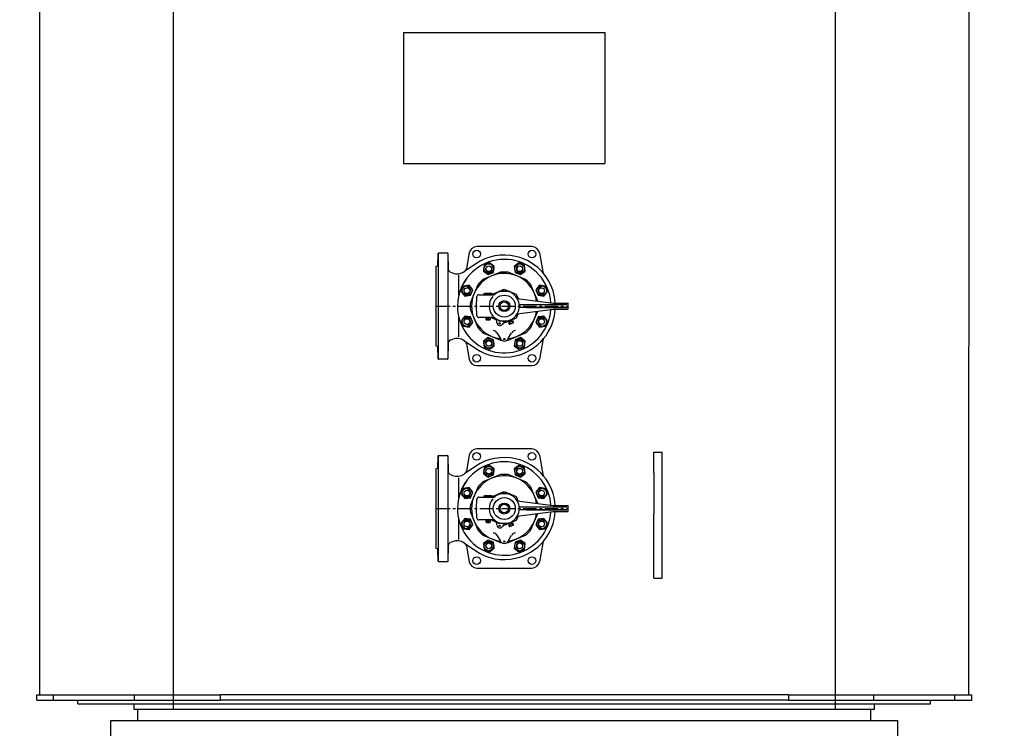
# Model space of a CAD drawing. Header units: millimetres. Extents: x 196 to 1773810, y -221320 to 153872.
# Tile 129 of 256: x 1150410 to 1152726, y -203054 to -201387. Entities that reach past the tile are written whole.
import ezdxf

# ---------------------------------------------------------------- set-up
doc = ezdxf.new("R2010")
doc.units = ezdxf.units.MM
doc.linetypes.add('CENTER', pattern=[50.8, 31.75, -6.35, 6.35, -6.35])
for name, color, linetype, lineweight in [('00_Основной', 163, 'Continuous', 40), ('Эл.линия силовых сетей', 1, 'Continuous', 50), ('中心线', 1, 'CENTER', 25)]:
    doc.layers.add(name, color=color, linetype=linetype, lineweight=lineweight)
doc.styles.add('Times New Roman', font='times.ttf')

msp = doc.modelspace()

# ---------------------------------------------------------------- linework, layer by layer
at = {"color": 252, "lineweight": 30, "ltscale": 10}
for p, q in [((1150772.1, -203009.4, -0.4), (1150772.1, -199006.4, -0.4)), ((1152328.1, -200281.9, -0.4), (1152328.1, -203009.4, -0.4)), ((1151550.1, -203009.4, -0.4), (1150772.1, -203009.4, -0.4)), ((1152328.1, -203009.4, -0.4), (1151550.1, -203009.4, -0.4))]:
    msp.add_line(p, q, dxfattribs=at)
at = {"layer": '00_Основной', "lineweight": 30, "ltscale": 10}
for p, q in [((1150457.2, -198308.2, -0.7), (1150457.2, -202975.1, -0.3)), ((1152642.9, -198308.2, -0.7), (1152642, -202975.1, -0.3)), ((1151313.2, -201417.4, -0.4), (1151313.2, -201725.2, -0.4)), ((1151313.2, -201417.4, -0.4), (1151786.8, -201417.4, -0.4)), ((1151786.8, -201417.4, -0.4), (1151786.8, -201725.2, -0.4)), ((1151313.2, -201725.2, -0.4), (1151786.8, -201725.2, -0.4)), ((1151901.8, -202452.7, -0.4), (1151901.8, -202404.2, -0.4)), ((1151901.8, -202404.2, -0.4), (1151921.2, -202404.2, -0.4)), ((1151921.2, -202452.7, -0.4), (1151921.2, -202404.2, -0.4)), ((1151901.8, -202452.7, -0.4), (1151901.8, -202548.8, -0.4)), ((1151921.2, -202548.8, -0.4), (1151921.2, -202452.7, -0.4)), ((1151901.8, -202700.6, -0.4), (1151901.8, -202548.8, -0.4)), ((1151921.2, -202700.6, -0.4), (1151921.2, -202548.8, -0.4)), ((1151901.8, -202700.6, -0.4), (1151921.2, -202700.6, -0.4)), ((1150450.6, -202975.1, -0.4), (1150490.2, -202975.1, -0.4)), ((1150450.6, -202987.4, -0.4), (1150450.6, -202975.1, -0.4)), ((1150450.6, -202987.4, -0.4), (1150490.2, -202987.4, -0.4)), ((1150490.2, -202975.1, -0.4), (1150680.5, -202975.1, -0.4)), ((1150490.2, -202987.4, -0.4), (1150490.2, -202975.1, -0.4)), ((1150490.2, -202987.4, -0.4), (1150680.5, -202987.4, -0.4)), ((1150547.4, -202996.2, -0.4), (1150547.4, -202987.4, -0.4)), ((1150680.5, -202975.1, -0.4), (1150881.6, -202975.1, -0.4)), ((1150680.5, -202987.4, -0.4), (1150680.5, -202975.1, -0.4)), ((1150680.5, -202987.4, -0.4), (1150881.6, -202987.4, -0.4)), ((1150899.2, -202975.1, -0.4), (1150881.6, -202975.1, -0.4)), ((1150881.6, -202975.1, -0.4), (1150881.6, -202987.4, -0.4)), ((1150899.2, -202987.4, -0.4), (1150881.6, -202987.4, -0.4)), ((1152200.9, -202975.1, -0.4), (1150899.2, -202975.1, -0.4)), ((1152200.9, -202987.4, -0.4), (1150899.2, -202987.4, -0.4)), ((1152218.5, -202975.1, -0.4), (1152200.9, -202975.1, -0.4)), ((1152218.5, -202987.4, -0.4), (1152200.9, -202987.4, -0.4)), ((1152218.5, -202975.1, -0.4), (1152419.5, -202975.1, -0.4)), ((1152218.5, -202975.1, -0.4), (1152218.5, -202987.4, -0.4)), ((1152218.5, -202987.4, -0.4), (1152419.5, -202987.4, -0.4)), ((1152419.5, -202975.1, -0.4), (1152609.9, -202975.1, -0.4)), ((1152419.5, -202987.4, -0.4), (1152419.5, -202975.1, -0.4)), ((1152419.5, -202987.4, -0.4), (1152609.9, -202987.4, -0.4)), ((1152552.7, -202996.2, -0.4), (1152552.7, -202987.4, -0.4)), ((1152609.9, -202975.1, -0.4), (1152649.4, -202975.1, -0.4)), ((1152609.9, -202987.4, -0.4), (1152609.9, -202975.1, -0.4)), ((1152609.9, -202987.4, -0.4), (1152649.4, -202987.4, -0.4)), ((1152649.4, -202987.4, -0.4), (1152649.4, -202975.1, -0.4)), ((1150547.4, -202996.2, -0.4), (1151550, -202996.2, -0.4)), ((1150679.3, -203009.4, -0.4), (1150679.3, -202996.2, -0.4)), ((1152420.8, -203009.4, -0.4), (1150679.3, -203009.4, -0.4)), ((1150688.1, -203035.7, -0.4), (1150688.1, -203009.4, -0.4)), ((1151550, -202996.2, -0.4), (1152552.7, -202996.2, -0.4)), ((1152412, -203035.7, -0.4), (1152412, -203009.4, -0.4)), ((1152420.8, -203009.4, -0.4), (1152420.8, -202996.2, -0.4)), ((1150624.8, -203035.7, -0.4), (1152475.3, -203035.7, -0.4)), ((1150624.8, -203264.4, -0.4), (1150624.8, -203035.7, -0.4)), ((1152475.3, -203264.4, -0.4), (1152475.3, -203035.7, -0.4))]:
    msp.add_line(p, q, dxfattribs=at)
at = {"layer": '00_Основной', "lineweight": 25, "ltscale": 10}
for p, q in [((1151615, -201921, -0.9), (1151485.2, -201921, -0.9)), ((1151394.1, -201965.1, -0.9), (1151394.8, -201937, -0.9)), ((1151394.8, -201937, -0.9), (1151394.8, -202185, -0.9)), ((1151395.8, -201936, -0.9), (1151416.4, -201936, -0.9)), ((1151417.4, -201937, -0.9), (1151418, -201973.6, -0.9)), ((1151417.4, -201937, -0.9), (1151417.4, -202185, -0.9)), ((1151467.5, -201935.9, -0.9), (1151461, -201972.7, -0.9)), ((1151632.7, -201935.9, -0.9), (1151640.5, -201980, -0.9)), ((1151390.1, -201966.9, -0.9), (1151393.4, -201966, -0.9)), ((1151390.1, -202155.1, -0.9), (1151390.1, -201966.9, -0.9)), ((1151483, -201961.5, -0.9), (1151456.7, -201979.2, -0.9)), ((1151502.7, -201964.8, -0.9), (1151500.9, -201978.5, -0.9)), ((1151515.5, -201959.5, -0.9), (1151502.7, -201964.8, -0.9)), ((1151526.5, -201967.9, -0.9), (1151515.5, -201959.5, -0.9)), ((1151524.7, -201981.7, -0.9), (1151526.5, -201967.9, -0.9)), ((1151584.6, -201959.5, -0.9), (1151573.6, -201967.9, -0.9)), ((1151573.6, -201967.9, -0.9), (1151575.4, -201981.7, -0.9)), ((1151597.4, -201964.8, -0.9), (1151584.6, -201959.5, -0.9)), ((1151599.2, -201978.5, -0.9), (1151597.4, -201964.8, -0.9)), ((1151423.2, -201980.9, -0.9), (1151428.4, -201982.9, -0.9)), ((1151442.9, -202036.1, -0.9), (1151442.9, -201988.5, -0.9)), ((1151456.7, -201979.2, -0.9), (1151455.9, -201979.8, -0.9)), ((1151520.6, -201989.9, -0.9), (1151499.9, -201998.4, -0.9)), ((1151500.9, -201978.5, -0.9), (1151511.9, -201987, -0.9)), ((1151511.9, -201987, -0.9), (1151524.7, -201981.7, -0.9)), ((1151541.3, -201981.3, -0.9), (1151520.6, -201989.9, -0.9)), ((1151579.6, -201989.9, -0.9), (1151558.9, -201981.3, -0.9)), ((1151575.4, -201981.7, -0.9), (1151588.3, -201987, -0.9)), ((1151579.6, -201989.9, -0.9), (1151579.6, -201989.9, -0.9)), ((1151600.2, -201998.4, -0.9), (1151579.6, -201989.9, -0.9)), ((1151588.3, -201987, -0.9), (1151599.2, -201978.5, -0.9)), ((1151453.9, -202013.7, -0.9), (1151448.6, -202026.5, -0.9)), ((1151467.6, -202011.8, -0.9), (1151453.9, -202013.7, -0.9)), ((1151476.1, -202022.8, -0.9), (1151467.6, -202011.8, -0.9)), ((1151487.5, -202010.9, -0.9), (1151478.9, -202031.5, -0.9)), ((1151621.2, -202031.5, -0.9), (1151612.7, -202010.9, -0.9)), ((1151632.6, -202011.8, -0.9), (1151624.1, -202022.8, -0.9)), ((1151646.3, -202013.7, -0.9), (1151632.6, -202011.8, -0.9)), ((1151651.6, -202026.5, -0.9), (1151646.3, -202013.7, -0.9)), ((1151448.6, -202026.5, -0.9), (1151457, -202037.4, -0.9)), ((1151457, -202037.4, -0.9), (1151470.8, -202035.6, -0.9)), ((1151478.9, -202031.5, -0.9), (1151470.4, -202052.2, -0.9)), ((1151470.8, -202035.6, -0.9), (1151476.1, -202022.8, -0.9)), ((1151478.9, -202031.5, -0.9), (1151478.9, -202031.5, -0.9)), ((1151485.1, -202061, -0.9), (1151485.7, -202038.6, -0.9)), ((1151490.2, -202034.3, -0.9), (1151512.1, -202034.3, -0.9)), ((1151503.1, -202031.3, -0.9), (1151504.1, -202030.3, -0.9)), ((1151503.1, -202034.3, -0.9), (1151503.1, -202031.3, -0.9)), ((1151503.1, -202031.3, -0.9), (1151521.1, -202031.3, -0.9)), ((1151503.1, -202034.3, -0.9), (1151512.1, -202034.3, -0.9)), ((1151504.1, -202030.3, -0.9), (1151520.1, -202030.3, -0.9)), ((1151512.1, -202034.3, -0.9), (1151521.1, -202034.3, -0.9)), ((1151512.1, -202034.3, -0.9), (1151521.1, -202034.3, -0.9)), ((1151521.1, -202031.3, -0.9), (1151520.1, -202030.3, -0.9)), ((1151521.1, -202031.3, -0.9), (1151521.1, -202034.3, -0.9)), ((1151521.1, -202034.3, -0.9), (1151521.8, -202032.7, -0.9)), ((1151521.1, -202034.3, -0.9), (1151525.6, -202034.3, -0.9)), ((1151521.8, -202032.7, -0.9), (1151537.1, -202026.3, -0.9)), ((1151535.9, -202028.5, -0.9), (1151537.1, -202026.3, -0.9)), ((1151537.1, -202026.3, -0.9), (1151537.6, -202025.5, -0.9)), ((1151537.6, -202025.5, -0.9), (1151539.1, -202025.5, -0.9)), ((1151539.1, -202025.5, -0.9), (1151550.1, -202021, -0.9)), ((1151539.1, -202025.5, -0.9), (1151550.1, -202025.5, -0.9)), ((1151550.1, -202021, -0.9), (1151561.1, -202025.5, -0.9)), ((1151550.1, -202025.5, -0.9), (1151561.1, -202025.5, -0.9)), ((1151550.1, -202025.5, -0.9), (1151550.1, -202025.5, -0.9)), ((1151561.1, -202025.5, -0.9), (1151562.6, -202025.5, -0.9)), ((1151562.6, -202025.5, -0.9), (1151563.1, -202026.3, -0.9)), ((1151563.1, -202026.3, -0.9), (1151564.3, -202028.5, -0.9)), ((1151563.1, -202026.3, -0.9), (1151578.4, -202032.7, -0.9)), ((1151578.4, -202032.7, -0.9), (1151582.8, -202043.3, -0.9)), ((1151621.2, -202031.5, -0.9), (1151621.2, -202031.5, -0.9)), ((1151628.6, -202049.2, -0.9), (1151621.2, -202031.5, -0.9)), ((1151624.1, -202022.8, -0.9), (1151629.4, -202035.6, -0.9)), ((1151629.4, -202035.6, -0.9), (1151643.2, -202037.4, -0.9)), ((1151643.2, -202037.4, -0.9), (1151651.6, -202026.5, -0.9)), ((1151485.7, -202083.4, -0.9), (1151485.1, -202061, -0.9)), ((1151580.7, -202043, -0.9), (1151665.1, -202054, -0.9)), ((1151602, -202058, -0.9), (1151585.5, -202058, -0.9)), ((1151696.3, -202064, -0.9), (1151585.5, -202064, -0.9)), ((1151696, -202058, -0.9), (1151602, -202058, -0.9)), ((1151602.3, -202064, -0.9), (1151696.1, -202064, -0.9)), ((1151665.3, -202054, -0.9), (1151699.4, -202054, -0.9)), ((1151700.4, -202067, -0.9), (1151700.4, -202055, -0.9)), ((1151442.9, -202133.5, -0.9), (1151442.9, -202085.9, -0.9)), ((1151457, -202084.6, -0.9), (1151448.6, -202095.5, -0.9)), ((1151470.8, -202086.4, -0.9), (1151457, -202084.6, -0.9)), ((1151470.4, -202069.8, -0.9), (1151478.9, -202090.5, -0.9)), ((1151476.1, -202099.2, -0.9), (1151470.8, -202086.4, -0.9)), ((1151521.1, -202087.8, -0.9), (1151490.2, -202087.8, -0.9)), ((1151507.1, -202092.3, -0.9), (1151507.1, -202087.8, -0.9)), ((1151517.1, -202087.8, -0.9), (1151517.1, -202092.3, -0.9)), ((1151525.6, -202087.8, -0.9), (1151521.1, -202087.8, -0.9)), ((1151521.8, -202089.3, -0.9), (1151521.1, -202087.8, -0.9)), ((1151582.8, -202078.7, -0.9), (1151578.4, -202089.3, -0.9)), ((1151580.7, -202079, -0.9), (1151665.1, -202068, -0.9)), ((1151621.2, -202090.5, -0.9), (1151628.6, -202072.8, -0.9)), ((1151629.4, -202086.4, -0.9), (1151624.1, -202099.2, -0.9)), ((1151643.2, -202084.6, -0.9), (1151629.4, -202086.4, -0.9)), ((1151651.6, -202095.5, -0.9), (1151643.2, -202084.6, -0.9)), ((1151665.3, -202068, -0.9), (1151699.4, -202068, -0.9)), ((1151448.6, -202095.5, -0.9), (1151453.9, -202108.4, -0.9)), ((1151453.9, -202108.4, -0.9), (1151467.6, -202110.2, -0.9)), ((1151467.6, -202110.2, -0.9), (1151476.1, -202099.2, -0.9)), ((1151478.9, -202090.5, -0.9), (1151487.5, -202111.2, -0.9)), ((1151478.9, -202090.5, -0.9), (1151478.9, -202090.5, -0.9)), ((1151508.2, -202094.3, -0.9), (1151507.1, -202092.3, -0.9)), ((1151507.1, -202092.3, -0.9), (1151517.1, -202092.3, -0.9)), ((1151515.9, -202094.3, -0.9), (1151508.2, -202094.3, -0.9)), ((1151517.1, -202092.3, -0.9), (1151515.9, -202094.3, -0.9)), ((1151531.2, -202093.2, -0.9), (1151521.8, -202089.3, -0.9)), ((1151537.6, -202096.5, -0.9), (1151535.9, -202093.5, -0.9)), ((1151550.1, -202096.5, -0.9), (1151537.6, -202096.5, -0.9)), ((1151550.1, -202101.1, -0.9), (1151548.1, -202100.2, -0.9)), ((1151550.1, -202096.5, -0.9), (1151550.1, -202096.5, -0.9)), ((1151554.1, -202096.5, -0.9), (1151550.1, -202096.5, -0.9)), ((1151561.1, -202096.5, -0.9), (1151550.1, -202101.1, -0.9)), ((1151561.1, -202096.5, -0.9), (1151554.1, -202096.5, -0.9)), ((1151562.6, -202099.1, -0.9), (1151560, -202100.2, -0.9)), ((1151560, -202100.2, -0.9), (1151561.3, -202103.4, -0.9)), ((1151562.6, -202096.5, -0.9), (1151561.1, -202096.5, -0.9)), ((1151561.5, -202096.5, -0.9), (1151562.6, -202099.1, -0.9)), ((1151563.1, -202095.7, -0.9), (1151562.6, -202096.5, -0.9)), ((1151562.7, -202099.1, -0.9), (1151562.6, -202099.1, -0.9)), ((1151568, -202096.9, -0.9), (1151562.7, -202099.1, -0.9)), ((1151562.7, -202099.1, -0.9), (1151564, -202102.3, -0.9)), ((1151570.9, -202100, -0.9), (1151562.9, -202103.3, -0.9)), ((1151578.4, -202089.3, -0.9), (1151563.1, -202095.7, -0.9)), ((1151564.3, -202093.5, -0.9), (1151563.1, -202095.7, -0.9)), ((1151568.1, -202096.8, -0.9), (1151567, -202094.1, -0.9)), ((1151568.1, -202096.8, -0.9), (1151568, -202096.9, -0.9)), ((1151568, -202096.9, -0.9), (1151569.3, -202100.1, -0.9)), ((1151570.7, -202095.8, -0.9), (1151568.1, -202096.8, -0.9)), ((1151572, -202099, -0.9), (1151570.7, -202095.8, -0.9)), ((1151612.7, -202111.2, -0.9), (1151621.2, -202090.5, -0.9)), ((1151621.2, -202090.5, -0.9), (1151621.2, -202090.5, -0.9)), ((1151624.1, -202099.2, -0.9), (1151632.6, -202110.2, -0.9)), ((1151632.6, -202110.2, -0.9), (1151646.3, -202108.4, -0.9)), ((1151646.3, -202108.4, -0.9), (1151651.6, -202095.5, -0.9)), ((1151499.9, -202123.6, -0.9), (1151520.6, -202132.1, -0.9)), ((1151511.9, -202135, -0.9), (1151500.9, -202143.5, -0.9)), ((1151524.7, -202140.3, -0.9), (1151511.9, -202135, -0.9)), ((1151520.6, -202132.1, -0.9), (1151541.3, -202140.7, -0.9)), ((1151520.6, -202132.1, -0.9), (1151520.6, -202132.1, -0.9)), ((1151532.8, -202123.5, -0.9), (1151540.8, -202137.4, -0.9)), ((1151558.9, -202140.7, -0.9), (1151600.2, -202123.6, -0.9)), ((1151559.4, -202137.4, -0.9), (1151567.4, -202123.5, -0.9)), ((1151588.3, -202135, -0.9), (1151575.4, -202140.3, -0.9)), ((1151599.2, -202143.5, -0.9), (1151588.3, -202135, -0.9)), ((1151393.4, -202156, -0.9), (1151390.1, -202155.1, -0.9)), ((1151394.8, -202185, -0.9), (1151394.1, -202156.9, -0.9)), ((1151418, -202148.4, -0.9), (1151417.4, -202185, -0.9)), ((1151428.4, -202139.1, -0.9), (1151423.2, -202141.1, -0.9)), ((1151455.9, -202142.2, -0.9), (1151456.7, -202142.8, -0.9)), ((1151456.7, -202142.8, -0.9), (1151483, -202160.5, -0.9)), ((1151461, -202149.3, -0.9), (1151467.5, -202186.1, -0.9)), ((1151500.9, -202143.5, -0.9), (1151502.7, -202157.2, -0.9)), ((1151502.7, -202157.2, -0.9), (1151515.5, -202162.5, -0.9)), ((1151515.5, -202162.5, -0.9), (1151526.5, -202154.1, -0.9)), ((1151526.5, -202154.1, -0.9), (1151524.7, -202140.3, -0.9)), ((1151540.8, -202137.4, -0.9), (1151541.4, -202138.5, -0.9)), ((1151558.7, -202138.5, -0.9), (1151559.4, -202137.4, -0.9)), ((1151575.4, -202140.3, -0.9), (1151573.6, -202154.1, -0.9)), ((1151573.6, -202154.1, -0.9), (1151584.6, -202162.5, -0.9)), ((1151584.6, -202162.5, -0.9), (1151597.4, -202157.2, -0.9)), ((1151597.4, -202157.2, -0.9), (1151599.2, -202143.5, -0.9)), ((1151640.5, -202142, -0.9), (1151632.7, -202186.1, -0.9)), ((1151416.4, -202186, -0.9), (1151395.8, -202186, -0.9)), ((1151485.2, -202201, -0.9), (1151615, -202201, -0.9)), ((1151395.8, -202412, -0.9), (1151416.4, -202412, -0.9)), ((1151467.5, -202411.9, -0.9), (1151461, -202448.7, -0.9)), ((1151615, -202397, -0.9), (1151485.2, -202397, -0.9)), ((1151632.7, -202411.9, -0.9), (1151640.5, -202456, -0.9)), ((1151394.1, -202441.1, -0.9), (1151394.8, -202413, -0.9)), ((1151394.8, -202413, -0.9), (1151394.8, -202661.1, -0.9)), ((1151417.4, -202413, -0.9), (1151418, -202449.7, -0.9)), ((1151417.4, -202413, -0.9), (1151417.4, -202661.1, -0.9)), ((1151515.5, -202435.5, -0.9), (1151502.7, -202440.8, -0.9)), ((1151526.5, -202444, -0.9), (1151515.5, -202435.5, -0.9)), ((1151584.6, -202435.5, -0.9), (1151573.6, -202444, -0.9)), ((1151597.4, -202440.8, -0.9), (1151584.6, -202435.5, -0.9)), ((1151390.1, -202443, -0.9), (1151393.4, -202442.1, -0.9)), ((1151390.1, -202631.1, -0.9), (1151390.1, -202443, -0.9)), ((1151423.2, -202457, -0.9), (1151428.4, -202459, -0.9)), ((1151456.7, -202455.3, -0.9), (1151455.9, -202455.8, -0.9)), ((1151483, -202437.6, -0.9), (1151456.7, -202455.3, -0.9)), ((1151502.7, -202440.8, -0.9), (1151500.9, -202454.6, -0.9)), ((1151500.9, -202454.6, -0.9), (1151511.9, -202463, -0.9)), ((1151511.9, -202463, -0.9), (1151524.7, -202457.7, -0.9)), ((1151541.3, -202457.3, -0.9), (1151520.6, -202465.9, -0.9)), ((1151524.7, -202457.7, -0.9), (1151526.5, -202444, -0.9)), ((1151579.6, -202465.9, -0.9), (1151558.9, -202457.3, -0.9)), ((1151573.6, -202444, -0.9), (1151575.5, -202457.7, -0.9)), ((1151575.5, -202457.7, -0.9), (1151588.3, -202463, -0.9)), ((1151588.3, -202463, -0.9), (1151599.3, -202454.6, -0.9)), ((1151599.3, -202454.6, -0.9), (1151597.4, -202440.8, -0.9)), ((1151442.9, -202512.2, -0.9), (1151442.9, -202464.6, -0.9)), ((1151520.6, -202465.9, -0.9), (1151499.9, -202474.5, -0.9)), ((1151579.6, -202465.9, -0.9), (1151579.6, -202465.9, -0.9)), ((1151600.2, -202474.5, -0.9), (1151579.6, -202465.9, -0.9)), ((1151453.9, -202489.7, -0.9), (1151448.6, -202502.5, -0.9)), ((1151448.6, -202502.5, -0.9), (1151457, -202513.5, -0.9)), ((1151467.6, -202487.9, -0.9), (1151453.9, -202489.7, -0.9)), ((1151476.1, -202498.9, -0.9), (1151467.6, -202487.9, -0.9)), ((1151470.8, -202511.7, -0.9), (1151476.1, -202498.9, -0.9)), ((1151487.5, -202486.9, -0.9), (1151479, -202507.6, -0.9)), ((1151521.8, -202508.7, -0.9), (1151537.1, -202502.4, -0.9)), ((1151535.9, -202504.5, -0.9), (1151537.1, -202502.4, -0.9)), ((1151537.1, -202502.4, -0.9), (1151537.6, -202501.5, -0.9)), ((1151537.6, -202501.5, -0.9), (1151539.1, -202501.5, -0.9)), ((1151539.1, -202501.5, -0.9), (1151550.1, -202497, -0.9)), ((1151539.1, -202501.5, -0.9), (1151550.1, -202501.5, -0.9)), ((1151550.1, -202497, -0.9), (1151561.1, -202501.5, -0.9)), ((1151550.1, -202501.5, -0.9), (1151561.1, -202501.5, -0.9)), ((1151550.1, -202501.5, -0.9), (1151550.1, -202501.5, -0.9)), ((1151561.1, -202501.5, -0.9), (1151562.6, -202501.5, -0.9)), ((1151562.6, -202501.5, -0.9), (1151563.1, -202502.4, -0.9)), ((1151563.1, -202502.4, -0.9), (1151564.3, -202504.5, -0.9)), ((1151563.1, -202502.4, -0.9), (1151578.4, -202508.7, -0.9)), ((1151621.2, -202507.6, -0.9), (1151612.7, -202486.9, -0.9)), ((1151632.6, -202487.9, -0.9), (1151624.1, -202498.9, -0.9)), ((1151624.1, -202498.9, -0.9), (1151629.4, -202511.7, -0.9)), ((1151646.3, -202489.7, -0.9), (1151632.6, -202487.9, -0.9)), ((1151643.2, -202513.5, -0.9), (1151651.6, -202502.5, -0.9)), ((1151651.6, -202502.5, -0.9), (1151646.3, -202489.7, -0.9)), ((1151457, -202513.5, -0.9), (1151470.8, -202511.7, -0.9)), ((1151479, -202507.6, -0.9), (1151470.4, -202528.3, -0.9)), ((1151479, -202507.6, -0.9), (1151479, -202507.6, -0.9)), ((1151485.1, -202537, -0.9), (1151485.7, -202514.7, -0.9)), ((1151490.2, -202510.3, -0.9), (1151512.1, -202510.3, -0.9)), ((1151503.1, -202507.3, -0.9), (1151504.1, -202506.3, -0.9)), ((1151503.1, -202510.3, -0.9), (1151503.1, -202507.3, -0.9)), ((1151503.1, -202507.3, -0.9), (1151521.1, -202507.3, -0.9)), ((1151503.1, -202510.3, -0.9), (1151512.1, -202510.3, -0.9)), ((1151504.1, -202506.3, -0.9), (1151520.1, -202506.3, -0.9)), ((1151512.1, -202510.3, -0.9), (1151521.1, -202510.3, -0.9)), ((1151512.1, -202510.3, -0.9), (1151521.1, -202510.3, -0.9)), ((1151521.1, -202507.3, -0.9), (1151520.1, -202506.3, -0.9)), ((1151521.1, -202507.3, -0.9), (1151521.1, -202510.3, -0.9)), ((1151521.1, -202510.3, -0.9), (1151521.8, -202508.7, -0.9)), ((1151521.1, -202510.3, -0.9), (1151525.7, -202510.3, -0.9)), ((1151578.4, -202508.7, -0.9), (1151582.8, -202519.4, -0.9)), ((1151580.7, -202519.1, -0.9), (1151665.2, -202530, -0.9)), ((1151621.2, -202507.6, -0.9), (1151621.2, -202507.6, -0.9)), ((1151628.6, -202525.3, -0.9), (1151621.2, -202507.6, -0.9)), ((1151629.4, -202511.7, -0.9), (1151643.2, -202513.5, -0.9)), ((1151470.4, -202545.8, -0.9), (1151479, -202566.5, -0.9)), ((1151485.7, -202559.4, -0.9), (1151485.1, -202537, -0.9)), ((1151580.7, -202555, -0.9), (1151665.2, -202544.1, -0.9)), ((1151602, -202534, -0.9), (1151585.5, -202534, -0.9)), ((1151696.3, -202540, -0.9), (1151585.5, -202540, -0.9)), ((1151696, -202534, -0.9), (1151602, -202534, -0.9)), ((1151602.3, -202540, -0.9), (1151696.2, -202540, -0.9)), ((1151621.2, -202566.5, -0.9), (1151628.6, -202548.8, -0.9)), ((1151665.3, -202530, -0.9), (1151699.4, -202530, -0.9)), ((1151665.3, -202544, -0.9), (1151699.4, -202544, -0.9)), ((1151700.4, -202543, -0.9), (1151700.4, -202531, -0.9)), ((1151442.9, -202609.5, -0.9), (1151442.9, -202561.9, -0.9)), ((1151457, -202560.6, -0.9), (1151448.6, -202571.6, -0.9)), ((1151448.6, -202571.6, -0.9), (1151453.9, -202584.4, -0.9)), ((1151470.8, -202562.4, -0.9), (1151457, -202560.6, -0.9)), ((1151476.1, -202575.2, -0.9), (1151470.8, -202562.4, -0.9)), ((1151479, -202566.5, -0.9), (1151487.5, -202587.2, -0.9)), ((1151479, -202566.5, -0.9), (1151479, -202566.5, -0.9)), ((1151521.1, -202563.8, -0.9), (1151490.2, -202563.8, -0.9)), ((1151507.1, -202568.3, -0.9), (1151507.1, -202563.8, -0.9)), ((1151508.2, -202570.3, -0.9), (1151507.1, -202568.3, -0.9)), ((1151507.1, -202568.3, -0.9), (1151517.1, -202568.3, -0.9)), ((1151515.9, -202570.3, -0.9), (1151508.2, -202570.3, -0.9)), ((1151517.1, -202568.3, -0.9), (1151515.9, -202570.3, -0.9)), ((1151517.1, -202563.8, -0.9), (1151517.1, -202568.3, -0.9)), ((1151525.7, -202563.8, -0.9), (1151521.1, -202563.8, -0.9)), ((1151521.8, -202565.4, -0.9), (1151521.1, -202563.8, -0.9)), ((1151531.2, -202569.3, -0.9), (1151521.8, -202565.4, -0.9)), ((1151537.6, -202572.5, -0.9), (1151535.9, -202569.6, -0.9)), ((1151550.1, -202572.5, -0.9), (1151537.6, -202572.5, -0.9)), ((1151550.1, -202572.5, -0.9), (1151550.1, -202572.5, -0.9)), ((1151554.1, -202572.5, -0.9), (1151550.1, -202572.5, -0.9)), ((1151561.1, -202572.5, -0.9), (1151550.1, -202577.1, -0.9)), ((1151561.1, -202572.5, -0.9), (1151554.1, -202572.5, -0.9)), ((1151562.6, -202572.5, -0.9), (1151561.1, -202572.5, -0.9)), ((1151561.5, -202572.5, -0.9), (1151562.6, -202575.2, -0.9)), ((1151563.1, -202571.7, -0.9), (1151562.6, -202572.5, -0.9)), ((1151568, -202572.9, -0.9), (1151562.7, -202575.1, -0.9)), ((1151578.4, -202565.4, -0.9), (1151563.1, -202571.7, -0.9)), ((1151564.3, -202569.6, -0.9), (1151563.1, -202571.7, -0.9)), ((1151568.1, -202572.9, -0.9), (1151567, -202570.1, -0.9)), ((1151568, -202572.9, -0.9), (1151569.4, -202576.1, -0.9)), ((1151568.1, -202572.9, -0.9), (1151568, -202572.9, -0.9)), ((1151570.7, -202571.8, -0.9), (1151568.1, -202572.9, -0.9)), ((1151572, -202575, -0.9), (1151570.7, -202571.8, -0.9)), ((1151582.8, -202554.7, -0.9), (1151578.4, -202565.4, -0.9)), ((1151612.7, -202587.2, -0.9), (1151621.2, -202566.5, -0.9)), ((1151621.2, -202566.5, -0.9), (1151621.2, -202566.5, -0.9)), ((1151629.4, -202562.4, -0.9), (1151624.1, -202575.2, -0.9)), ((1151643.2, -202560.6, -0.9), (1151629.4, -202562.4, -0.9)), ((1151651.6, -202571.6, -0.9), (1151643.2, -202560.6, -0.9)), ((1151646.3, -202584.4, -0.9), (1151651.6, -202571.6, -0.9)), ((1151453.9, -202584.4, -0.9), (1151467.6, -202586.2, -0.9)), ((1151467.6, -202586.2, -0.9), (1151476.1, -202575.2, -0.9)), ((1151550.1, -202577.1, -0.9), (1151548.1, -202576.3, -0.9)), ((1151562.6, -202575.2, -0.9), (1151560, -202576.2, -0.9)), ((1151560, -202576.2, -0.9), (1151561.4, -202579.5, -0.9)), ((1151562.7, -202575.1, -0.9), (1151562.6, -202575.2, -0.9)), ((1151562.7, -202575.1, -0.9), (1151564, -202578.4, -0.9)), ((1151570.9, -202576.1, -0.9), (1151562.9, -202579.4, -0.9)), ((1151624.1, -202575.2, -0.9), (1151632.6, -202586.2, -0.9)), ((1151632.6, -202586.2, -0.9), (1151646.3, -202584.4, -0.9)), ((1151428.4, -202615.1, -0.9), (1151423.2, -202617.1, -0.9)), ((1151455.9, -202618.3, -0.9), (1151456.7, -202618.8, -0.9)), ((1151456.7, -202618.8, -0.9), (1151483, -202636.5, -0.9)), ((1151499.9, -202599.6, -0.9), (1151520.6, -202608.2, -0.9)), ((1151511.9, -202611.1, -0.9), (1151500.9, -202619.5, -0.9)), ((1151500.9, -202619.5, -0.9), (1151502.7, -202633.2, -0.9)), ((1151524.7, -202616.4, -0.9), (1151511.9, -202611.1, -0.9)), ((1151520.6, -202608.2, -0.9), (1151541.3, -202616.8, -0.9)), ((1151520.6, -202608.2, -0.9), (1151520.6, -202608.2, -0.9)), ((1151526.5, -202630.1, -0.9), (1151524.7, -202616.4, -0.9)), ((1151532.8, -202599.6, -0.9), (1151540.8, -202613.5, -0.9)), ((1151540.8, -202613.5, -0.9), (1151541.4, -202614.5, -0.9)), ((1151558.8, -202614.5, -0.9), (1151559.4, -202613.5, -0.9)), ((1151558.9, -202616.8, -0.9), (1151600.2, -202599.6, -0.9)), ((1151559.4, -202613.5, -0.9), (1151567.4, -202599.6, -0.9)), ((1151575.5, -202616.4, -0.9), (1151573.6, -202630.1, -0.9)), ((1151588.3, -202611.1, -0.9), (1151575.5, -202616.4, -0.9)), ((1151599.3, -202619.5, -0.9), (1151588.3, -202611.1, -0.9)), ((1151597.4, -202633.2, -0.9), (1151599.3, -202619.5, -0.9)), ((1151640.5, -202618.1, -0.9), (1151632.7, -202662.2, -0.9)), ((1151393.4, -202632, -0.9), (1151390.1, -202631.1, -0.9)), ((1151394.8, -202661.1, -0.9), (1151394.1, -202633, -0.9)), ((1151418, -202624.4, -0.9), (1151417.4, -202661.1, -0.9)), ((1151461, -202625.4, -0.9), (1151467.5, -202662.2, -0.9)), ((1151502.7, -202633.2, -0.9), (1151515.5, -202638.6, -0.9)), ((1151515.5, -202638.6, -0.9), (1151526.5, -202630.1, -0.9)), ((1151573.6, -202630.1, -0.9), (1151584.6, -202638.6, -0.9)), ((1151584.6, -202638.6, -0.9), (1151597.4, -202633.2, -0.9)), ((1151416.4, -202662, -0.9), (1151395.8, -202662, -0.9)), ((1151485.2, -202677, -0.9), (1151615, -202677, -0.9))]:
    msp.add_line(p, q, dxfattribs=at)
for centre, radius in [((1151485.1, -201938.5, -0.9), 9), ((1151615.1, -201938.5, -0.9), 9), ((1151513.7, -201973.2, -0.9), 11.4), ((1151513.7, -201973.2, -0.9), 6.75), ((1151586.4, -201973.2, -0.9), 11.4), ((1151586.4, -201973.2, -0.9), 6.75), ((1151462.3, -202024.6, -0.9), 11.4), ((1151462.3, -202024.6, -0.9), 6.75), ((1151637.9, -202024.6, -0.9), 11.4), ((1151637.9, -202024.6, -0.9), 6.75), ((1151550.1, -202061, -0.9), 25.9), ((1151550.1, -202061, -0.9), 12.9), ((1151550.1, -202061, -0.9), 10), ((1151462.3, -202097.4, -0.9), 11.4), ((1151512.1, -202089.8, -0.9), 1.6), ((1151637.9, -202097.4, -0.9), 11.4), ((1151462.3, -202097.4, -0.9), 6.75), ((1151539.2, -202101.6, -0.9), 1.5), ((1151637.9, -202097.4, -0.9), 6.75), ((1151513.7, -202148.8, -0.9), 11.4), ((1151513.7, -202148.8, -0.9), 6.75), ((1151550.1, -202138.5, -0.9), 1.5), ((1151586.4, -202148.8, -0.9), 11.4), ((1151586.4, -202148.8, -0.9), 6.75), ((1151485.1, -202183.5, -0.9), 9), ((1151615.1, -202183.5, -0.9), 9), ((1151485.1, -202414.5, -0.9), 9), ((1151615.1, -202414.5, -0.9), 9), ((1151513.7, -202449.3, -0.9), 11.4), ((1151513.7, -202449.3, -0.9), 6.75), ((1151586.4, -202449.3, -0.9), 11.4), ((1151586.4, -202449.3, -0.9), 6.75), ((1151462.3, -202500.7, -0.9), 11.4), ((1151462.3, -202500.7, -0.9), 6.75), ((1151637.9, -202500.7, -0.9), 11.4), ((1151637.9, -202500.7, -0.9), 6.75), ((1151550.1, -202537, -0.9), 25.9), ((1151550.1, -202537, -0.9), 12.9), ((1151550.1, -202537, -0.9), 10), ((1151462.3, -202573.4, -0.9), 11.4), ((1151462.3, -202573.4, -0.9), 6.75), ((1151512.1, -202565.8, -0.9), 1.6), ((1151637.9, -202573.4, -0.9), 11.4), ((1151637.9, -202573.4, -0.9), 6.75), ((1151539.2, -202577.6, -0.9), 1.5), ((1151513.7, -202624.8, -0.9), 11.4), ((1151513.7, -202624.8, -0.9), 6.75), ((1151550.1, -202614.5, -0.9), 1.5), ((1151586.4, -202624.8, -0.9), 11.4), ((1151586.4, -202624.8, -0.9), 6.75), ((1151485.1, -202659.5, -0.9), 9), ((1151615.1, -202659.5, -0.9), 9)]:
    msp.add_circle(centre, radius, dxfattribs=at)
for centre, radius, start, end in [((1151485.2, -201939, -0.9), 18, 90, 170), ((1151615, -201939, -0.9), 18, 10, 90), ((1151395.8, -201937, -0.9), 1, 90, 178.5), ((1151416.4, -201937, -0.9), 1, 1, 90), ((1151550.1, -202061, -0.9), 120, 77.1418, 124), ((1151550.1, -202061, -0.9), 120, 39.5455, 77.1418), ((1151393.1, -201965.1, -0.9), 1, 285, 358.5), ((1151550.1, -202061, -0.9), 110, 4.0137, 156.9734), ((1151451.1, -201970.9, -0.9), 10, 304, 350), ((1151513.7, -201973.2, -0.9), 8, 169.5, 37.5), ((1151586.4, -201973.2, -0.9), 8, 124.5, 352.5), ((1151426, -201973.5, -0.9), 8, 181, 249), ((1151439.1, -201954.9, -0.9), 30, 249, 304), ((1151550.1, -202061, -0.9), 77, 112.5, 157.5), ((1151550.1, -202061, -0.9), 77, 96.9164, 112.5), ((1151550.1, -202061, -0.9), 77, 67.5, 96.9164), ((1151550.1, -202061, -0.9), 80.2, 94.8063, 96.2884), ((1151550.1, -202061, -0.9), 80.2, 83.7116, 94.8063), ((1151550.1, -202061, -0.9), 77, 67.49999769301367, 67.50000230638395), ((1151550.1, -202061, -0.9), 77, 22.5, 67.5), ((1151650.3, -201978.2, -0.9), 10, 190, 219.5455), ((1151550.1, -202061, -0.9), 120, 3.3442, 39.5455), ((1151550.1, -202061, -0.9), 110, 144.088, 355.9863), ((1151462.3, -202024.6, -0.9), 8, 214.5, 82.5), ((1151550.1, -202061, -0.9), 80.2, 128.7116, 141.2884), ((1151550.1, -202061, -0.9), 80.2, 38.7116, 51.2884), ((1151637.9, -202024.6, -0.9), 8, 97.5, 325.5), ((1151550.1, -202061, -0.9), 77, 157.5, 202.5), ((1151550.1, -202061, -0.9), 77, 157.4999977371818, 157.5000022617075), ((1151490.2, -202038.8, -0.9), 4.5, 90, 178.5), ((1151550.1, -202061, -0.9), 35.5, 140.2367, 223.2611), ((1151525.6, -202031.3, -0.9), 3, 270, 309.4006), ((1151550.1, -202061, -0.9), 35.5, 113.6043, 129.4006), ((1151550.1, -202061, -0.9), 35.5, 90, 113.6043), ((1151550.1, -202061, -0.9), 35.5, 66.3957, 90), ((1151550.1, -202061, -0.9), 35.5, 89.99999557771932, 90.00000441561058), ((1151550.1, -202061, -0.9), 35.5, 30.3998, 66.3957), ((1151550.1, -202061, -0.9), 77, 22.49999637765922, 22.50000362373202), ((1151550.1, -202061, -0.9), 77, 9.0182, 22.5), ((1151550.1, -202061, -0.9), 80.2, 173.7116, 186.2884), ((1151550.1, -202061, -0.9), 35.5, 329.6002, 30.3998), ((1151665.3, -202053, -0.9), 1, 262.6071, 270), ((1151696, -202057, -0.9), 1, 270, 0), ((1151696.1, -202065, -0.9), 1, 0, 90), ((1151699.4, -202055, -0.9), 1, 0, 90), ((1151490.2, -202083.3, -0.9), 4.5, 181.5, 270), ((1151525.6, -202090.8, -0.9), 3, 52.3592, 90), ((1151517.7, -202099.8, -0.9), 15, 25.8314, 49.4733), ((1151525.6, -202090.8, -0.9), 3, 50.5994, 52.3592), ((1151550.1, -202061, -0.9), 35.5, 230.5994, 246.3957), ((1151550.1, -202061, -0.9), 35.5, 293.6043, 329.6002), ((1151550.1, -202061, -0.9), 77, 337.5, 350.9818), ((1151550.1, -202061, -0.9), 120, 320.4545, 356.6558), ((1151665.3, -202069, -0.9), 1, 90, 97.3929), ((1151699.4, -202067, -0.9), 1, 270, 0), ((1151462.3, -202097.4, -0.9), 8, 277.5, 145.5), ((1151550.1, -202061, -0.9), 77, 202.5, 247.5), ((1151550.1, -202061, -0.9), 77, 202.4999973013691, 202.5000026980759), ((1151550.1, -202061, -0.9), 80.2, 218.7116, 231.2884), ((1151517.7, -202099.8, -0.9), 15, 0.3619, 25.8314), ((1151539.7, -202099.6, -0.9), 7, 180.3619, 329.6381), ((1151550.1, -202061, -0.9), 35.5, 246.3957, 270), ((1151558.7, -202110.8, -0.9), 15, 108.1072, 149.6381), ((1151550.1, -202061, -0.9), 35.5, 270, 279.8396), ((1151550.1, -202061, -0.9), 35.5, 269.9999930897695, 270.0000069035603), ((1151558.7, -202110.8, -0.9), 15, 99.8396, 108.1072), ((1151550.1, -202061, -0.9), 35.5, 279.8396, 293.6043), ((1151550.1, -202061, -0.9), 77, 276.9164, 337.5), ((1151562, -202101.2, -0.9), 2.3, 253.5528, 331.4472), ((1151563.7, -202093.9, -0.9), 8.42, 272.4474, 312.5526), ((1151570, -202097.9, -0.9), 2.3, 253.5528, 331.4472), ((1151550.1, -202061, -0.9), 80.2, 308.7116, 321.2884), ((1151550.1, -202061, -0.9), 77, 337.4999986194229, 337.5000013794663), ((1151637.9, -202097.4, -0.9), 8, 34.5, 262.5), ((1151550.1, -202061, -0.9), 77, 247.4999978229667, 247.5000021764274), ((1151550.1, -202061, -0.9), 77, 247.5, 263.0836), ((1151524.1, -202128.5, -0.9), 10, 30, 90), ((1151576.1, -202128.5, -0.9), 10, 90, 150), ((1151393.1, -202156.9, -0.9), 1, 1.5, 75), ((1151426, -202148.5, -0.9), 8, 111, 179), ((1151439.1, -202167.1, -0.9), 30, 56, 111), ((1151451.1, -202151.1, -0.9), 10, 10, 56), ((1151513.7, -202148.8, -0.9), 8, 322.5, 190.5), ((1151550.1, -202061, -0.9), 80.2, 263.7116, 265.1937), ((1151550.1, -202133.5, -0.9), 10, 210, 227.7874), ((1151550.1, -202133.5, -0.9), 10, 227.7874, 312.2126), ((1151550.1, -202133.5, -0.9), 10, 312.2126, 330), ((1151550.1, -202061, -0.9), 80.2, 274.8063, 276.2884), ((1151550.1, -202061, -0.9), 120, 282.8582, 320.4545), ((1151586.4, -202148.8, -0.9), 8, 7.5, 235.5), ((1151650.3, -202143.8, -0.9), 10, 140.4545, 170), ((1151550.1, -202061, -0.9), 120, 236, 282.8582), ((1151395.8, -202185, -0.9), 1, 181.5, 270), ((1151416.4, -202185, -0.9), 1, 270, 359), ((1151485.2, -202183, -0.9), 18, 190, 270), ((1151615, -202183, -0.9), 18, 270, 350), ((1151395.8, -202413, -0.9), 1, 90, 178.5), ((1151416.4, -202413, -0.9), 1, 1, 90), ((1151485.2, -202415, -0.9), 18, 90, 170), ((1151615, -202415, -0.9), 18, 10, 90), ((1151550.1, -202537, -0.9), 110, 4.0137, 156.9734), ((1151550.1, -202537, -0.9), 120, 77.1418, 124), ((1151550.1, -202537, -0.9), 120, 39.5455, 77.1418), ((1151393.1, -202441.1, -0.9), 1, 285, 358.5), ((1151426, -202449.5, -0.9), 8, 181, 249), ((1151439.1, -202431, -0.9), 30, 249, 304), ((1151451.1, -202447, -0.9), 10, 304, 350), ((1151513.7, -202449.3, -0.9), 8, 169.5, 37.5), ((1151550.1, -202537, -0.9), 80.2, 94.8063, 96.2884), ((1151550.1, -202537, -0.9), 80.2, 83.7116, 94.8063), ((1151586.4, -202449.3, -0.9), 8, 124.5, 352.5), ((1151650.3, -202454.3, -0.9), 10, 190, 219.5455), ((1151550.1, -202537, -0.9), 110, 144.088, 355.9863), ((1151550.1, -202537, -0.9), 77, 112.5, 157.5), ((1151550.1, -202537, -0.9), 80.2, 128.7116, 141.2884), ((1151550.1, -202537, -0.9), 77, 96.9164, 112.5), ((1151550.1, -202537, -0.9), 77, 67.5, 96.9164), ((1151550.1, -202537, -0.9), 77, 67.49999769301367, 67.50000230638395), ((1151550.1, -202537, -0.9), 77, 22.5, 67.5), ((1151550.1, -202537, -0.9), 80.2, 38.7116, 51.2884), ((1151550.1, -202537, -0.9), 120, 3.3442, 39.5455), ((1151462.3, -202500.7, -0.9), 8, 214.5, 82.5), ((1151550.1, -202537, -0.9), 35.5, 113.6043, 129.4006), ((1151550.1, -202537, -0.9), 35.5, 90, 113.6043), ((1151550.1, -202537, -0.9), 35.5, 66.3957, 90), ((1151550.1, -202537, -0.9), 35.5, 89.99999557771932, 90.00000441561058), ((1151550.1, -202537, -0.9), 35.5, 30.3998, 66.3957), ((1151637.9, -202500.7, -0.9), 8, 97.5, 325.5), ((1151550.1, -202537, -0.9), 80.2, 173.7116, 186.2884), ((1151550.1, -202537, -0.9), 77, 157.5, 202.5), ((1151550.1, -202537, -0.9), 77, 157.4999977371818, 157.5000022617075), ((1151490.2, -202514.8, -0.9), 4.5, 90, 178.5), ((1151550.1, -202537, -0.9), 35.5, 140.2367, 223.2611), ((1151525.7, -202507.3, -0.9), 3, 270, 309.4006), ((1151550.1, -202537, -0.9), 35.5, 329.6002, 30.3998), ((1151550.1, -202537, -0.9), 77, 22.49999637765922, 22.50000362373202), ((1151550.1, -202537, -0.9), 77, 9.0182, 22.5), ((1151550.1, -202537, -0.9), 77, 337.5, 350.9818), ((1151550.1, -202537, -0.9), 120, 320.4545, 356.6558), ((1151665.3, -202529, -0.9), 1, 262.6071, 270), ((1151665.3, -202545, -0.9), 1, 90, 97.3929), ((1151696, -202533, -0.9), 1, 270, 0), ((1151696.2, -202541, -0.9), 1, 0, 90), ((1151699.4, -202531, -0.9), 1, 0, 90), ((1151699.4, -202543, -0.9), 1, 270, 0), ((1151462.3, -202573.4, -0.9), 8, 277.5, 145.5), ((1151550.1, -202537, -0.9), 77, 202.5, 247.5), ((1151550.1, -202537, -0.9), 77, 202.4999973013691, 202.5000026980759), ((1151490.2, -202559.3, -0.9), 4.5, 181.5, 270), ((1151525.7, -202566.8, -0.9), 3, 52.3592, 90), ((1151517.7, -202575.8, -0.9), 15, 25.8314, 49.4733), ((1151525.7, -202566.8, -0.9), 3, 50.5994, 52.3592), ((1151550.1, -202537, -0.9), 35.5, 230.5994, 246.3957), ((1151517.7, -202575.8, -0.9), 15, 0.3619, 25.8314), ((1151550.1, -202537, -0.9), 35.5, 246.3957, 270), ((1151558.7, -202586.8, -0.9), 15, 108.1072, 149.6381), ((1151550.1, -202537, -0.9), 35.5, 270, 279.8396), ((1151550.1, -202537, -0.9), 35.5, 269.9999930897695, 270.0000069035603), ((1151558.7, -202586.8, -0.9), 15, 99.8396, 108.1072), ((1151550.1, -202537, -0.9), 35.5, 279.8396, 293.6043), ((1151550.1, -202537, -0.9), 77, 276.9164, 337.5), ((1151550.1, -202537, -0.9), 35.5, 293.6043, 329.6002), ((1151550.1, -202537, -0.9), 77, 337.4999986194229, 337.5000013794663), ((1151637.9, -202573.4, -0.9), 8, 34.5, 262.5), ((1151550.1, -202537, -0.9), 80.2, 218.7116, 231.2884), ((1151524.1, -202604.6, -0.9), 10, 30, 90), ((1151539.7, -202575.7, -0.9), 7, 180.3619, 329.6381), ((1151562, -202577.3, -0.9), 2.3, 253.5528, 331.4472), ((1151563.7, -202569.9, -0.9), 8.42, 272.4474, 312.5526), ((1151576.1, -202604.6, -0.9), 10, 90, 150), ((1151570, -202573.9, -0.9), 2.3, 253.5528, 331.4472), ((1151550.1, -202537, -0.9), 80.2, 308.7116, 321.2884), ((1151426, -202624.6, -0.9), 8, 111, 179), ((1151439.1, -202643.1, -0.9), 30, 56, 111), ((1151451.1, -202627.1, -0.9), 10, 10, 56), ((1151513.7, -202624.8, -0.9), 8, 322.5, 190.5), ((1151550.1, -202537, -0.9), 77, 247.4999978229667, 247.5000021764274), ((1151550.1, -202537, -0.9), 77, 247.5, 263.0836), ((1151550.1, -202537, -0.9), 80.2, 263.7116, 265.1937), ((1151550.1, -202609.5, -0.9), 10, 210, 227.7874), ((1151550.1, -202609.5, -0.9), 10, 227.7874, 312.2126), ((1151550.1, -202609.5, -0.9), 10, 312.2126, 330), ((1151550.1, -202537, -0.9), 80.2, 274.8063, 276.2884), ((1151550.1, -202537, -0.9), 120, 282.8582, 320.4545), ((1151586.4, -202624.8, -0.9), 8, 7.5, 235.5), ((1151650.3, -202619.8, -0.9), 10, 140.4545, 170), ((1151393.1, -202633, -0.9), 1, 1.5, 75), ((1151550.1, -202537, -0.9), 120, 236, 282.8582), ((1151395.8, -202661, -0.9), 1, 181.5, 270), ((1151416.4, -202661, -0.9), 1, 270, 359), ((1151485.2, -202659, -0.9), 18, 190, 270), ((1151615, -202659, -0.9), 18, 270, 350)]:
    msp.add_arc(centre, radius, start, end, dxfattribs=at)
at = {"layer": '中心线', "color": 252}
for p, q in [((1151391.2, -202061, -0.9), (1151700.4, -202061, -0.9)), ((1151391.2, -202537, -0.9), (1151700.4, -202537, -0.9))]:
    msp.add_line(p, q, dxfattribs=at)

# ---------------------------------------------------------------- next in the draw order: texts
at = {"layer": 'Эл.линия силовых сетей', "color": 1, "lineweight": 20, "ltscale": 200, "insert": (1141695.2, -202736.7, 0.4), "char_height": 300, "attachment_point": 1, "rotation": 359.8977, "style": 'Times New Roman', "bg_fill": 3, "box_fill_scale": 1, "bg_fill_color": 256, "bg_fill_transparency": 0}
msp.add_mtext_dynamic_manual_height_columns('\\pi16.00321;{\\L\\C0;5ДСП-36Вт-IP54\\P\\pi1335.61388;\\l2,6}', width=3198.337, gutter_width=1250, heights=[0], dxfattribs=at)

doc.saveas('drawing.dxf')
